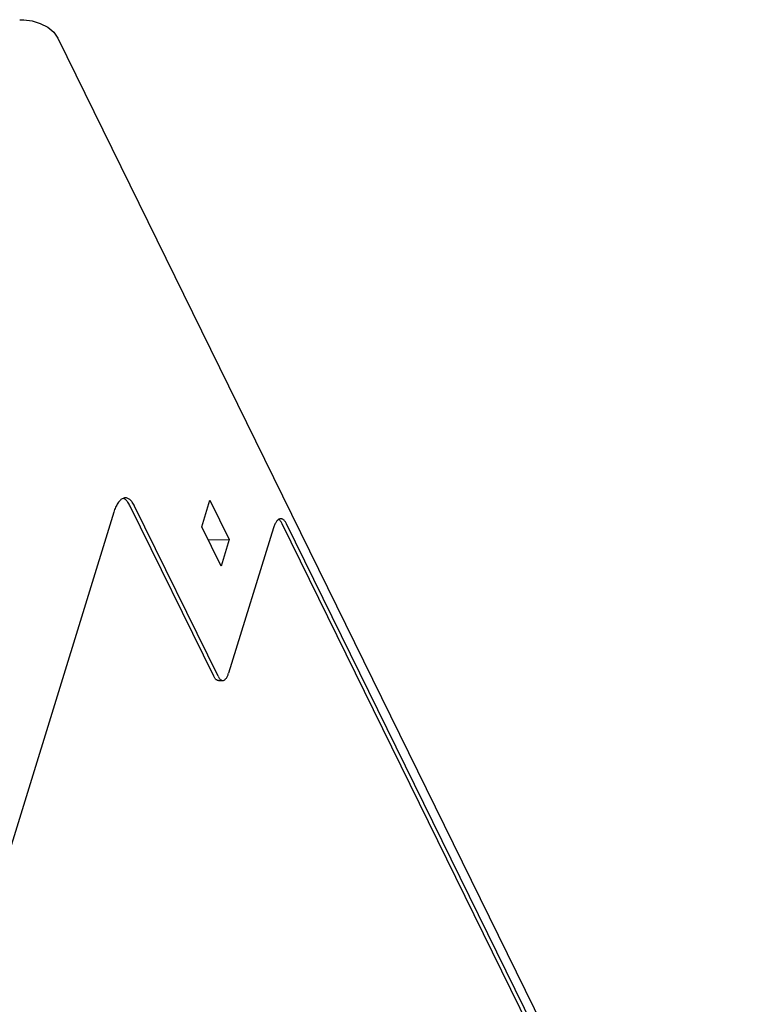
# Model space of a CAD drawing. Header units: inches. Extents: x 0 to 22, y 0 to 17.
# Tile 11 of 31: x 3.6 to 5.1, y 9.7 to 11.8. Entities that reach past the tile are written whole.
import ezdxf

# ---------------------------------------------------------------- set-up
doc = ezdxf.new("R2010")
doc.units = ezdxf.units.IN
doc.header["$LTSCALE"] = 1.21
doc.header["$MEASUREMENT"] = 0
doc.layers.get('0').update_dxf_attribs({"linetype": 'CONTINUOUS'})

msp = doc.modelspace()

# ---------------------------------------------------------------- linework, layer by layer
at = {"color": 7, "linetype": 'CONTINUOUS'}
for p, q in [((3.5509, 11.7972), (3.5592, 11.797)), ((3.6312, 11.7585), (5.0992, 8.767)), ((3.9582, 10.4183), (3.7828, 10.7757)), ((3.9674, 10.4183), (3.792, 10.7757)), ((3.9329, 10.7322), (3.9502, 10.7882)), ((3.9502, 10.7882), (3.9909, 10.7054)), ((3.7483, 10.7628), (3.3017, 9.3176)), ((3.9735, 10.6493), (3.9329, 10.7322)), ((4.773, 9.3708), (4.1019, 10.7384)), ((4.7822, 9.3708), (4.1111, 10.7384)), ((4.0837, 10.7303), (3.9893, 10.4248)), ((3.9462, 10.705), (3.9909, 10.7054)), ((3.9909, 10.7054), (3.9735, 10.6493)), ((3.9679, 10.4097), (3.9771, 10.4097))]:
    msp.add_line(p, q, dxfattribs=at)
msp.add_lwpolyline([(3.5592, 11.797), (3.5768, 11.7949), (3.594, 11.7895), (3.6097, 11.7813), (3.6225, 11.7707), (3.6312, 11.7585)], dxfattribs=at)
for points, knots in [([(3.7595, 10.7855), (3.7586, 10.7844), (3.7568, 10.782), (3.7544, 10.778), (3.7521, 10.7734), (3.7501, 10.7683), (3.7489, 10.7647), (3.7483, 10.7628)], [0, 0, 0, 0, 0.168179, 0.352501, 0.552802, 0.769238, 1, 1, 1, 1]), ([(3.7727, 10.7931), (3.772, 10.7931), (3.7703, 10.7929), (3.7676, 10.7921), (3.7647, 10.7905), (3.762, 10.7883), (3.7603, 10.7865), (3.7595, 10.7855)], [0, 0, 0, 0, 0.136166, 0.32576, 0.529742, 0.753361, 1, 1, 1, 1]), ([(3.778, 10.7838), (3.7772, 10.7849), (3.7756, 10.7869), (3.7729, 10.7895), (3.7703, 10.7912), (3.7687, 10.792), (3.768, 10.7922)], [0, 0, 0, 0, 0.309588, 0.588869, 0.843082, 1, 1, 1, 1]), ([(3.792, 10.7757), (3.7913, 10.7772), (3.7898, 10.78), (3.7874, 10.7837), (3.7848, 10.7869), (3.7821, 10.7895), (3.7793, 10.7914), (3.7764, 10.7926), (3.7742, 10.793), (3.7729, 10.7931), (3.7727, 10.7931)], [0, 0, 0, 0, 0.179939, 0.344926, 0.49446, 0.629901, 0.752866, 0.865656, 0.972638, 1, 1, 1, 1]), ([(3.7828, 10.7757), (3.7821, 10.7772), (3.7806, 10.78), (3.7789, 10.7826), (3.778, 10.7838)], [0, 0, 0, 0, 0.521366, 1, 1, 1, 1]), ([(4.0866, 10.7378), (4.086, 10.7366), (4.085, 10.7341), (4.0841, 10.7316), (4.0837, 10.7303)], [0, 0, 0, 0, 0.481682, 1, 1, 1, 1]), ([(4.09, 10.7435), (4.0893, 10.7427), (4.0881, 10.7408), (4.0871, 10.7388), (4.0866, 10.7378)], [0, 0, 0, 0, 0.475165, 1, 1, 1, 1]), ([(4.099, 10.7492), (4.0986, 10.7492), (4.0975, 10.7491), (4.0957, 10.7486), (4.0936, 10.7474), (4.0917, 10.7457), (4.0905, 10.7443), (4.09, 10.7435)], [0, 0, 0, 0, 0.109814, 0.3016, 0.509244, 0.740354, 1, 1, 1, 1]), ([(4.1019, 10.7384), (4.1014, 10.7394), (4.1003, 10.7413), (4.0986, 10.7439), (4.0967, 10.746), (4.0953, 10.7472), (4.0945, 10.7477), (4.0944, 10.7478)], [0, 0, 0, 0, 0.284614, 0.542992, 0.774118, 0.97933, 1, 1, 1, 1]), ([(4.1111, 10.7384), (4.1106, 10.7394), (4.1095, 10.7413), (4.1078, 10.7439), (4.1059, 10.746), (4.104, 10.7476), (4.1019, 10.7487), (4.1002, 10.7492), (4.0993, 10.7492), (4.099, 10.7492)], [0, 0, 0, 0, 0.202753, 0.386426, 0.55042, 0.696841, 0.829145, 0.951562, 1, 1, 1, 1]), ([(3.9771, 10.4097), (3.9771, 10.4097), (3.9777, 10.4097), (3.979, 10.4098), (3.9807, 10.4106), (3.9824, 10.4119), (3.984, 10.4137), (3.9855, 10.4159), (3.987, 10.4185), (3.9882, 10.4215), (3.989, 10.4237), (3.9893, 10.4248)], [0, 0, 0, 0, 0.001726, 0.087494, 0.17906, 0.280548, 0.395496, 0.524824, 0.668767, 0.827773, 1, 1, 1, 1]), ([(3.9679, 10.4097), (3.9673, 10.4097), (3.9661, 10.4098), (3.9644, 10.4106), (3.9627, 10.4119), (3.9611, 10.4136), (3.9596, 10.4158), (3.9587, 10.4174), (3.9582, 10.4183)], [0, 0, 0, 0, 0.126529, 0.264257, 0.416415, 0.58895, 0.78371, 1, 1, 1, 1]), ([(3.9674, 10.4183), (3.9679, 10.4174), (3.9688, 10.4158), (3.9703, 10.4136), (3.9719, 10.4119), (3.9736, 10.4106), (3.9753, 10.4098), (3.9765, 10.4097), (3.9771, 10.4097)], [0, 0, 0, 0, 0.216544, 0.411093, 0.583164, 0.735974, 0.873729, 1, 1, 1, 1])]:
    msp.add_open_spline(points, degree=3, knots=knots, dxfattribs=at)

doc.saveas('drawing.dxf')
